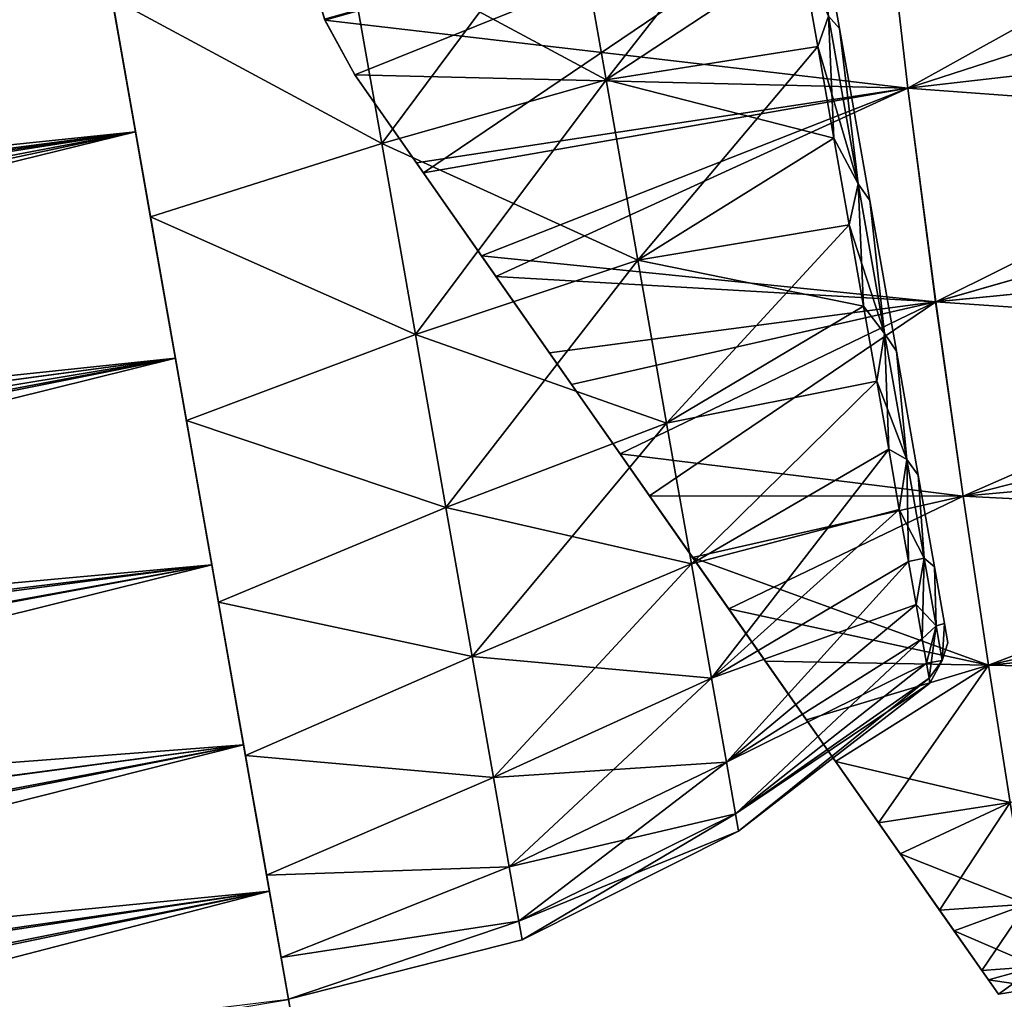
# Model space of a CAD drawing. Header units: millimetres. Extents: x -24 to 118, y -375 to 355.
# Tile 7 of 256: x 46 to 64, y 67 to 84. Entities that reach past the tile are written whole.
import ezdxf

# ---------------------------------------------------------------- set-up
doc = ezdxf.new("R2010")
doc.units = ezdxf.units.MM
doc.header["$LTSCALE"] = 52.148148
for name, color, linetype in [('13', 7, 'CONTINUOUS'), ('31', 7, 'CONTINUOUS'), ('36', 7, 'CONTINUOUS'), ('37', 7, 'CONTINUOUS'), ('5', 7, 'CONTINUOUS'), ('52', 7, 'CONTINUOUS'), ('54', 7, 'CONTINUOUS'), ('6', 7, 'CONTINUOUS')]:
    doc.layers.add(name, color=color, linetype=linetype)

msp = doc.modelspace()

# ---------------------------------------------------------------- linework, layer by layer
at = {"layer": '13', "color": 7, "linetype": 'CONTINUOUS', "true_color": 0xa2afbf}
for points in [[(45.452, 98.649, 21.035), (46.153, 94.672, 22.6), (49.089, 78.022, 21.035), (45.452, 98.649, 21.035)], [(45.452, 98.649, 21.035), (49.089, 78.022, 21.035), (47.271, 88.335, 20.45), (45.452, 98.649, 21.035)], [(49.089, 78.023, -21.036), (46.153, 94.672, -22.6), (45.452, 98.649, -21.036), (49.089, 78.023, -21.036)], [(49.089, 78.023, -21.036), (45.452, 98.649, -21.036), (47.271, 88.335, -20.45), (49.089, 78.023, -21.036)], [(46.153, 94.672, 22.6), (46.893, 90.475, 23.399), (48.388, 81.998, 22.6), (46.153, 94.672, 22.6)], [(46.153, 94.672, 22.6), (48.388, 81.998, 22.6), (49.089, 78.022, 21.035), (46.153, 94.672, 22.6)], [(49.089, 78.023, -21.036), (48.388, 81.999, -22.601), (46.153, 94.672, -22.6), (49.089, 78.023, -21.036)], [(48.388, 81.999, -22.601), (46.893, 90.476, -23.399), (46.153, 94.672, -22.6), (48.388, 81.999, -22.601)], [(48.388, 81.999, -22.601), (47.648, 86.196, -23.399), (46.893, 90.476, -23.399), (48.388, 81.999, -22.601)], [(46.893, 90.475, 23.399), (47.648, 86.195, 23.399), (48.388, 81.998, 22.6), (46.893, 90.475, 23.399)], [(47.271, 88.335, 20.45), (49.089, 78.022, 21.035), (47.964, 84.405, 20.057), (47.271, 88.335, 20.45)], [(47.964, 84.405, -20.057), (49.089, 78.023, -21.036), (47.271, 88.335, -20.45), (47.964, 84.405, -20.057)], [(49.089, 78.022, 21.035), (49.729, 74.392, 18.755), (47.964, 84.405, 20.057), (49.089, 78.022, 21.035)], [(47.964, 84.405, 20.057), (49.729, 74.392, 18.755), (48.63, 80.627, 18.893), (47.964, 84.405, 20.057)], [(48.63, 80.627, -18.893), (49.089, 78.023, -21.036), (47.964, 84.405, -20.057), (48.63, 80.627, -18.893)], [(48.63, 80.627, 18.893), (49.729, 74.392, 18.755), (49.244, 77.147, 17.004), (48.63, 80.627, 18.893)], [(49.729, 74.393, -18.756), (49.089, 78.023, -21.036), (48.63, 80.627, -18.893), (49.729, 74.393, -18.756)], [(49.244, 77.147, -17.004), (49.729, 74.393, -18.756), (48.63, 80.627, -18.893), (49.244, 77.147, -17.004)], [(49.729, 74.392, 18.755), (50.287, 71.23, 15.829), (49.244, 77.147, 17.004), (49.729, 74.392, 18.755)], [(49.244, 77.147, 17.004), (50.287, 71.23, 15.829), (49.782, 74.096, 14.461), (49.244, 77.147, 17.004)], [(50.287, 71.231, -15.83), (49.729, 74.393, -18.756), (49.244, 77.147, -17.004), (50.287, 71.231, -15.83)], [(49.782, 74.096, -14.461), (50.287, 71.231, -15.83), (49.244, 77.147, -17.004), (49.782, 74.096, -14.461)], [(50.287, 71.23, 15.829), (50.741, 68.657, 12.366), (49.782, 74.096, 14.461), (50.287, 71.23, 15.829)], [(49.782, 74.096, 14.461), (50.741, 68.657, 12.366), (50.223, 71.59, 11.362), (49.782, 74.096, 14.461)], [(50.741, 68.657, -12.367), (50.287, 71.231, -15.83), (49.782, 74.096, -14.461), (50.741, 68.657, -12.367)], [(50.223, 71.59, -11.362), (50.741, 68.657, -12.367), (49.782, 74.096, -14.461), (50.223, 71.59, -11.362)], [(50.741, 68.657, 12.366), (51.076, 66.757, 8.488), (50.223, 71.59, 11.362), (50.741, 68.657, 12.366)], [(50.223, 71.59, 11.362), (51.076, 66.757, 8.488), (50.552, 69.729, 7.825), (50.223, 71.59, 11.362)], [(51.076, 66.757, -8.489), (50.741, 68.657, -12.367), (50.223, 71.59, -11.362), (51.076, 66.757, -8.489)], [(50.552, 69.729, -7.825), (51.076, 66.757, -8.489), (50.223, 71.59, -11.362), (50.552, 69.729, -7.825)], [(51.076, 66.757, 8.488), (51.282, 65.589, 4.33), (50.552, 69.729, 7.825), (51.076, 66.757, 8.488)], [(50.552, 69.729, 7.825), (51.282, 65.589, 4.33), (50.754, 68.583, 3.988), (50.552, 69.729, 7.825)], [(51.282, 65.589, -4.33), (51.076, 66.757, -8.489), (50.552, 69.729, -7.825), (51.282, 65.589, -4.33)], [(50.754, 68.583, -3.988), (51.282, 65.589, -4.33), (50.552, 69.729, -7.825), (50.754, 68.583, -3.988)], [(51.282, 65.589, 4.33), (51.352, 65.192), (50.754, 68.583, 3.988), (51.282, 65.589, 4.33)], [(51.352, 65.192), (50.822, 68.196), (50.754, 68.583, 3.988), (51.352, 65.192)], [(50.822, 68.196), (51.282, 65.589, -4.33), (50.754, 68.583, -3.988), (50.822, 68.196)], [(51.352, 65.192), (51.282, 65.589, -4.33), (50.822, 68.196), (51.352, 65.192)]]:
    msp.add_3dface(points, dxfattribs=at)
at = {"layer": '31', "color": 7, "linetype": 'CONTINUOUS', "true_color": 0xe0f2ff}
for points in [[(71.672, 88.161, 23.592), (61.501, 86.729, 23.708), (61.962, 82.767, 22.726), (71.672, 88.161, 23.592)], [(72.046, 86.037, 23.084), (71.672, 88.161, 23.592), (61.962, 82.767, 22.726), (72.046, 86.037, 23.084)], [(51.715, 83.964, -23.459), (51.412, 85.004, -23.664), (61.502, 86.729, -23.708), (51.715, 83.964, -23.459)], [(51.708, 83.98, 23.462), (52.24, 83.004, 23.216), (61.501, 86.729, 23.708), (51.708, 83.98, 23.462)], [(61.96, 82.767, -22.726), (51.715, 83.964, -23.459), (61.502, 86.729, -23.708), (61.96, 82.767, -22.726)], [(52.24, 83.004, 23.216), (53.449, 81.278, 22.653), (61.501, 86.729, 23.708), (52.24, 83.004, 23.216)], [(61.501, 86.729, 23.708), (53.449, 81.278, 22.653), (61.962, 82.767, 22.726), (61.501, 86.729, 23.708)], [(72.046, 86.037, -23.084), (61.96, 82.767, -22.726), (61.502, 86.729, -23.708), (72.046, 86.037, -23.084)], [(72.046, 86.037, -23.084), (72.411, 83.967, -22.38), (61.96, 82.767, -22.726), (72.046, 86.037, -23.084)], [(72.411, 83.967, 22.38), (72.046, 86.037, 23.084), (61.962, 82.767, 22.726), (72.411, 83.967, 22.38)], [(52.24, 83.004, -23.216), (51.715, 83.964, -23.459), (61.96, 82.767, -22.726), (52.24, 83.004, -23.216)], [(72.411, 83.967, -22.38), (72.763, 81.969, -21.485), (61.96, 82.767, -22.726), (72.411, 83.967, -22.38)], [(72.411, 83.967, 22.38), (61.962, 82.767, 22.726), (62.45, 79.015, 21.04), (72.411, 83.967, 22.38)], [(72.763, 81.969, 21.485), (72.411, 83.967, 22.38), (62.45, 79.015, 21.04), (72.763, 81.969, 21.485)], [(53.326, 81.454, -22.718), (52.24, 83.004, -23.216), (61.96, 82.767, -22.726), (53.326, 81.454, -22.718)], [(54.467, 79.824, -22.035), (53.326, 81.454, -22.718), (61.96, 82.767, -22.726), (54.467, 79.824, -22.035)], [(53.449, 81.278, 22.653), (54.721, 79.461, 21.861), (61.962, 82.767, 22.726), (53.449, 81.278, 22.653)], [(62.447, 79.015, -21.04), (54.467, 79.824, -22.035), (61.96, 82.767, -22.726), (62.447, 79.015, -21.04)], [(61.962, 82.767, 22.726), (54.721, 79.461, 21.861), (62.45, 79.015, 21.04), (61.962, 82.767, 22.726)], [(72.763, 81.969, -21.485), (62.447, 79.015, -21.04), (61.96, 82.767, -22.726), (72.763, 81.969, -21.485)], [(72.763, 81.969, -21.485), (73.1, 80.062, -20.406), (62.447, 79.015, -21.04), (72.763, 81.969, -21.485)], [(73.1, 80.062, 20.406), (72.763, 81.969, 21.485), (62.45, 79.015, 21.04), (73.1, 80.062, 20.406)], [(73.1, 80.062, -20.406), (73.418, 78.26, -19.153), (62.447, 79.015, -21.04), (73.1, 80.062, -20.406)], [(73.1, 80.062, 20.406), (62.45, 79.015, 21.04), (62.934, 75.598, 18.694), (73.1, 80.062, 20.406)], [(73.418, 78.26, 19.153), (73.1, 80.062, 20.406), (62.934, 75.598, 18.694), (73.418, 78.26, 19.153)], [(55.661, 78.118, -21.133), (54.467, 79.824, -22.035), (62.447, 79.015, -21.04), (55.661, 78.118, -21.133)], [(54.721, 79.461, 21.861), (56.05, 77.563, 20.794), (62.45, 79.015, 21.04), (54.721, 79.461, 21.861)], [(56.903, 76.345, -19.964), (55.661, 78.118, -21.133), (62.447, 79.015, -21.04), (56.903, 76.345, -19.964)], [(56.05, 77.563, 20.794), (57.422, 75.604, 19.393), (62.45, 79.015, 21.04), (56.05, 77.563, 20.794)], [(62.931, 75.598, -18.694), (56.903, 76.345, -19.964), (62.447, 79.015, -21.04), (62.931, 75.598, -18.694)], [(62.45, 79.015, 21.04), (57.422, 75.604, 19.393), (62.934, 75.598, 18.694), (62.45, 79.015, 21.04)], [(73.418, 78.26, -19.153), (62.931, 75.598, -18.694), (62.447, 79.015, -21.04), (73.418, 78.26, -19.153)], [(73.418, 78.26, -19.153), (73.714, 76.58, -17.737), (62.931, 75.598, -18.694), (73.418, 78.26, -19.153)], [(73.714, 76.58, 17.737), (73.418, 78.26, 19.153), (62.934, 75.598, 18.694), (73.714, 76.58, 17.737)], [(73.714, 76.58, -17.737), (73.986, 75.036, -16.168), (62.931, 75.598, -18.694), (73.714, 76.58, -17.737)], [(73.714, 76.58, 17.737), (62.934, 75.598, 18.694), (63.38, 72.631, 15.755), (73.714, 76.58, 17.737)], [(73.986, 75.036, 16.168), (73.714, 76.58, 17.737), (63.38, 72.631, 15.755), (73.986, 75.036, 16.168)], [(58.179, 74.523, -18.467), (56.903, 76.345, -19.964), (62.931, 75.598, -18.694), (58.179, 74.523, -18.467)], [(57.422, 75.604, 19.393), (58.812, 73.619, 17.587), (62.934, 75.598, 18.694), (57.422, 75.604, 19.393)], [(63.378, 72.631, -15.755), (58.179, 74.523, -18.467), (62.931, 75.598, -18.694), (63.378, 72.631, -15.755)], [(62.934, 75.598, 18.694), (58.812, 73.619, 17.587), (63.38, 72.631, 15.755), (62.934, 75.598, 18.694)], [(73.986, 75.036, -16.168), (63.378, 72.631, -15.755), (62.931, 75.598, -18.694), (73.986, 75.036, -16.168)], [(73.986, 75.036, -16.168), (74.232, 73.641, -14.462), (63.378, 72.631, -15.755), (73.986, 75.036, -16.168)], [(74.232, 73.641, 14.462), (73.986, 75.036, 16.168), (63.38, 72.631, 15.755), (74.232, 73.641, 14.462)], [(59.454, 72.702, -16.576), (58.179, 74.523, -18.467), (63.378, 72.631, -15.755), (59.454, 72.702, -16.576)], [(58.812, 73.619, 17.587), (60.177, 71.669, 15.273), (63.38, 72.631, 15.755), (58.812, 73.619, 17.587)], [(74.232, 73.641, -14.462), (74.45, 72.407, -12.633), (63.378, 72.631, -15.755), (74.232, 73.641, -14.462)], [(74.232, 73.641, 14.462), (63.38, 72.631, 15.755), (63.761, 70.215, 12.308), (74.232, 73.641, 14.462)], [(60.689, 70.938, -14.208), (59.454, 72.702, -16.576), (63.378, 72.631, -15.755), (60.689, 70.938, -14.208)], [(60.177, 71.669, 15.273), (61.445, 69.859, 12.375), (63.38, 72.631, 15.755), (60.177, 71.669, 15.273)], [(63.76, 70.215, -12.308), (60.689, 70.938, -14.208), (63.378, 72.631, -15.755), (63.76, 70.215, -12.308)], [(63.38, 72.631, 15.755), (61.445, 69.859, 12.375), (63.761, 70.215, 12.308), (63.38, 72.631, 15.755)], [(74.45, 72.407, -12.633), (63.76, 70.215, -12.308), (63.378, 72.631, -15.755), (74.45, 72.407, -12.633)], [(61.825, 69.316, -11.297), (60.689, 70.938, -14.208), (63.76, 70.215, -12.308), (61.825, 69.316, -11.297)], [(61.445, 69.859, 12.375), (62.518, 68.326, 8.877), (63.761, 70.215, 12.308), (61.445, 69.859, 12.375)], [(64.051, 68.43, -8.454), (61.825, 69.316, -11.297), (63.76, 70.215, -12.308), (64.051, 68.43, -8.454)], [(63.761, 70.215, 12.308), (62.518, 68.326, 8.877), (64.051, 68.43, 8.454), (63.761, 70.215, 12.308)], [(62.772, 67.963, -7.782), (61.825, 69.316, -11.297), (64.051, 68.43, -8.454), (62.772, 67.963, -7.782)], [(62.518, 68.326, 8.877), (63.261, 67.265, 4.842), (64.051, 68.43, 8.454), (62.518, 68.326, 8.877)], [(64.229, 67.335, -4.307), (62.772, 67.963, -7.782), (64.051, 68.43, -8.454), (64.229, 67.335, -4.307)], [(64.051, 68.43, 8.454), (63.261, 67.265, 4.842), (64.229, 67.335, 4.307), (64.051, 68.43, 8.454)], [(63.377, 67.099, -3.76), (62.772, 67.963, -7.782), (64.229, 67.335, -4.307), (63.377, 67.099, -3.76)], [(63.261, 67.265, 4.842), (63.552, 66.849, 0.534), (64.229, 67.335, 4.307), (63.261, 67.265, 4.842)], [(64.285, 66.965, 0), (63.377, 67.099, -3.76), (64.229, 67.335, -4.307), (64.285, 66.965, 0)], [(64.229, 67.335, 4.307), (63.552, 66.849, 0.534), (64.285, 66.965, 0), (64.229, 67.335, 4.307)], [(63.552, 66.849, 0.534), (63.377, 67.099, -3.76), (64.285, 66.965, 0), (63.552, 66.849, 0.534)]]:
    msp.add_3dface(points, dxfattribs=at)
at = {"layer": '36', "color": 7, "linetype": 'CONTINUOUS', "true_color": 0xe0f2ff}
for points in [[(52.24, 83.004, -23.216), (53.326, 81.454, -22.718), (52.24, 83.004, -22.375), (52.24, 83.004, -23.216)], [(53.326, 81.454, -22.718), (54.467, 79.824, -22.035), (52.24, 83.004, -22.375), (53.326, 81.454, -22.718)], [(54.467, 79.824, -22.035), (55.661, 78.118, -21.133), (52.24, 83.004, -22.375), (54.467, 79.824, -22.035)], [(52.24, 83.004, -22.375), (55.661, 78.118, -21.133), (54.661, 79.548, -20.721), (52.24, 83.004, -22.375)], [(54.721, 79.461, 21.861), (53.449, 81.278, 22.653), (52.24, 83.004, 22.375), (54.721, 79.461, 21.861)], [(54.721, 79.461, 21.861), (52.24, 83.004, 22.375), (54.661, 79.548, 20.721), (54.721, 79.461, 21.861)], [(53.449, 81.278, 22.653), (52.24, 83.004, 23.216), (52.24, 83.004, 22.375), (53.449, 81.278, 22.653)], [(55.661, 78.118, -21.133), (56.903, 76.345, -19.964), (54.661, 79.548, -20.721), (55.661, 78.118, -21.133)], [(56.903, 76.345, -19.964), (58.179, 74.523, -18.467), (54.661, 79.548, -20.721), (56.903, 76.345, -19.964)], [(54.661, 79.548, -20.721), (58.179, 74.523, -18.467), (56.824, 76.458, -18.465), (54.661, 79.548, -20.721)], [(57.422, 75.604, 19.393), (56.05, 77.563, 20.794), (54.661, 79.548, 20.721), (57.422, 75.604, 19.393)], [(56.824, 76.458, 18.465), (57.422, 75.604, 19.393), (54.661, 79.548, 20.721), (56.824, 76.458, 18.465)], [(56.05, 77.563, 20.794), (54.721, 79.461, 21.861), (54.661, 79.548, 20.721), (56.05, 77.563, 20.794)], [(58.179, 74.523, -18.467), (59.454, 72.702, -16.576), (56.824, 76.458, -18.465), (58.179, 74.523, -18.467)], [(56.824, 76.458, -18.465), (59.454, 72.702, -16.576), (58.673, 73.817, -15.715), (56.824, 76.458, -18.465)], [(58.812, 73.619, 17.587), (57.422, 75.604, 19.393), (56.824, 76.458, 18.465), (58.812, 73.619, 17.587)], [(58.673, 73.817, 15.715), (58.812, 73.619, 17.587), (56.824, 76.458, 18.465), (58.673, 73.817, 15.715)], [(59.454, 72.702, -16.576), (60.689, 70.938, -14.208), (58.673, 73.817, -15.715), (59.454, 72.702, -16.576)], [(58.673, 73.817, -15.715), (60.689, 70.938, -14.208), (60.172, 71.677, -12.583), (58.673, 73.817, -15.715)], [(60.177, 71.669, 15.273), (58.812, 73.619, 17.587), (58.673, 73.817, 15.715), (60.177, 71.669, 15.273)], [(60.172, 71.677, 12.583), (60.177, 71.669, 15.273), (58.673, 73.817, 15.715), (60.172, 71.677, 12.583)], [(60.689, 70.938, -14.208), (61.825, 69.316, -11.297), (60.172, 71.677, -12.583), (60.689, 70.938, -14.208)], [(60.172, 71.677, -12.583), (61.825, 69.316, -11.297), (61.302, 70.063, -9.171), (60.172, 71.677, -12.583)], [(61.445, 69.859, 12.375), (60.177, 71.669, 15.273), (60.172, 71.677, 12.583), (61.445, 69.859, 12.375)], [(61.302, 70.063, 9.171), (61.445, 69.859, 12.375), (60.172, 71.677, 12.583), (61.302, 70.063, 9.171)], [(61.825, 69.316, -11.297), (62.772, 67.963, -7.782), (61.302, 70.063, -9.171), (61.825, 69.316, -11.297)], [(61.302, 70.063, -9.171), (62.772, 67.963, -7.782), (62.055, 68.987, -5.573), (61.302, 70.063, -9.171)], [(62.518, 68.326, 8.877), (61.445, 69.859, 12.375), (61.302, 70.063, 9.171), (62.518, 68.326, 8.877)], [(62.055, 68.987, 5.573), (62.518, 68.326, 8.877), (61.302, 70.063, 9.171), (62.055, 68.987, 5.573)], [(62.772, 67.963, -7.782), (63.377, 67.099, -3.76), (62.055, 68.987, -5.573), (62.772, 67.963, -7.782)], [(62.055, 68.987, -5.573), (63.377, 67.099, -3.76), (62.432, 68.449, -1.869), (62.055, 68.987, -5.573)], [(63.261, 67.265, 4.842), (62.518, 68.326, 8.877), (62.055, 68.987, 5.573), (63.261, 67.265, 4.842)], [(62.432, 68.449, 1.869), (63.261, 67.265, 4.842), (62.055, 68.987, 5.573), (62.432, 68.449, 1.869)], [(63.377, 67.099, -3.76), (63.552, 66.849, 0.534), (62.432, 68.449, -1.869), (63.377, 67.099, -3.76)], [(63.552, 66.849, 0.534), (63.261, 67.265, 4.842), (62.432, 68.449, 1.869), (63.552, 66.849, 0.534)], [(62.432, 68.449, -1.869), (63.552, 66.849, 0.534), (62.432, 68.449, 1.869), (62.432, 68.449, -1.869)]]:
    msp.add_3dface(points, dxfattribs=at)
at = {"layer": '37', "color": 7, "linetype": 'CONTINUOUS', "true_color": 0xe0f2ff}
for points in [[(51.412, 85.004, -23.664), (51.715, 83.964, -23.459), (51.412, 85.004, -22.852), (51.412, 85.004, -23.664)], [(51.412, 85.004, -22.852), (51.715, 83.964, -23.459), (51.713, 83.967, -22.647), (51.412, 85.004, -22.852)], [(51.708, 83.98, 23.462), (51.412, 85.004, 23.664), (51.713, 83.967, 22.647), (51.708, 83.98, 23.462)], [(51.412, 85.004, 23.664), (51.412, 85.004, 22.852), (51.713, 83.967, 22.647), (51.412, 85.004, 23.664)], [(52.24, 83.004, 23.216), (51.708, 83.98, 23.462), (52.24, 83.004, 22.375), (52.24, 83.004, 23.216)], [(52.24, 83.004, 22.375), (51.708, 83.98, 23.462), (51.713, 83.967, 22.647), (52.24, 83.004, 22.375)], [(51.715, 83.964, -23.459), (52.24, 83.004, -23.216), (51.713, 83.967, -22.647), (51.715, 83.964, -23.459)], [(52.24, 83.004, -23.216), (52.24, 83.004, -22.375), (51.713, 83.967, -22.647), (52.24, 83.004, -23.216)]]:
    msp.add_3dface(points, dxfattribs=at)
at = {"layer": '5', "color": 7, "linetype": 'CONTINUOUS', "true_color": 0xa2afbf}
for points in [[(46.153, 94.672, 22.6), (-3.6, 83.452, 23.153), (46.893, 90.475, 23.399), (46.153, 94.672, 22.6)], [(-3.6, 83.452, 23.153), (-1.857, 81.778, 23.408), (46.893, 90.475, 23.399), (-3.6, 83.452, 23.153)], [(-1.857, 81.778, 23.408), (0, 80, 23.5), (46.893, 90.475, 23.399), (-1.857, 81.778, 23.408)], [(0, 80, 23.5), (2.123, 78.78, 23.447), (46.893, 90.475, 23.399), (0, 80, 23.5)], [(46.893, 90.475, 23.399), (2.123, 78.78, 23.447), (47.648, 86.195, 23.399), (46.893, 90.475, 23.399)], [(2.123, 78.78, 23.447), (3.966, 77.72, 23.316), (47.648, 86.195, 23.399), (2.123, 78.78, 23.447)], [(3.966, 77.72, 23.316), (6.89, 76.039, 22.941), (47.648, 86.195, 23.399), (3.966, 77.72, 23.316)], [(47.648, 86.195, 23.399), (6.89, 76.039, 22.941), (48.388, 81.998, 22.6), (47.648, 86.195, 23.399)], [(6.89, 76.039, 22.941), (9.416, 74.586, 22.444), (48.388, 81.998, 22.6), (6.89, 76.039, 22.941)], [(9.416, 74.586, 22.444), (12.046, 73.074, 21.744), (48.388, 81.998, 22.6), (9.416, 74.586, 22.444)], [(48.388, 81.998, 22.6), (12.046, 73.074, 21.744), (49.089, 78.022, 21.035), (48.388, 81.998, 22.6)], [(12.046, 73.074, 21.744), (14.715, 71.54, 20.826), (49.089, 78.022, 21.035), (12.046, 73.074, 21.744)], [(14.715, 71.54, 20.826), (17.192, 70.116, 19.76), (49.089, 78.022, 21.035), (14.715, 71.54, 20.826)], [(49.089, 78.022, 21.035), (17.192, 70.116, 19.76), (49.729, 74.392, 18.755), (49.089, 78.022, 21.035)], [(17.192, 70.116, 19.76), (19.537, 68.768, 18.529), (49.729, 74.392, 18.755), (17.192, 70.116, 19.76)], [(19.537, 68.768, 18.529), (21.81, 67.461, 17.084), (49.729, 74.392, 18.755), (19.537, 68.768, 18.529)], [(49.729, 74.392, 18.755), (21.81, 67.461, 17.084), (50.287, 71.23, 15.829), (49.729, 74.392, 18.755)], [(21.81, 67.461, 17.084), (23.972, 66.218, 15.418), (50.287, 71.23, 15.829), (21.81, 67.461, 17.084)], [(23.972, 66.218, 15.418), (25.939, 65.088, 13.565), (50.287, 71.23, 15.829), (23.972, 66.218, 15.418)], [(50.287, 71.23, 15.829), (25.939, 65.088, 13.565), (50.741, 68.657, 12.366), (50.287, 71.23, 15.829)], [(25.939, 65.088, 13.565), (27.704, 64.074, 11.498), (50.741, 68.657, 12.366), (25.939, 65.088, 13.565)], [(27.704, 64.074, 11.498), (29.366, 63.116, 8.955), (50.741, 68.657, 12.366), (27.704, 64.074, 11.498)], [(50.741, 68.657, 12.366), (29.366, 63.116, 8.955), (51.076, 66.757, 8.488), (50.741, 68.657, 12.366)]]:
    msp.add_3dface(points, dxfattribs=at)
at = {"layer": '52', "color": 7, "linetype": 'CONTINUOUS', "true_color": 0xa2afbf}
for points in [[(56.063, 86.293, 20.063), (56.658, 82.915, 19.144), (59.777, 86.896, 18.042), (56.063, 86.293, 20.063)], [(59.777, 86.896, 18.042), (56.658, 82.915, 19.144), (60.082, 85.172, 17.603), (59.777, 86.896, 18.042)], [(52.084, 85.377, 21.262), (52.716, 81.797, 20.288), (56.063, 86.293, 20.063), (52.084, 85.377, 21.262)], [(56.658, 82.915, -19.144), (52.084, 85.377, -21.262), (56.063, 86.293, -20.063), (56.658, 82.915, -19.144)], [(56.063, 86.293, 20.063), (52.716, 81.797, 20.288), (56.658, 82.915, 19.144), (56.063, 86.293, 20.063)], [(56.658, 82.915, -19.144), (56.063, 86.293, -20.063), (60.082, 85.172, -17.603), (56.658, 82.915, -19.144)], [(52.716, 81.797, -20.288), (47.973, 84.354, -21.625), (52.084, 85.377, -21.262), (52.716, 81.797, -20.288)], [(52.084, 85.377, 21.262), (47.973, 84.354, 21.625), (52.716, 81.797, 20.288), (52.084, 85.377, 21.262)], [(52.716, 81.797, -20.288), (52.084, 85.377, -21.262), (56.658, 82.915, -19.144), (52.716, 81.797, -20.288)], [(60.082, 85.172, 17.603), (56.658, 82.915, 19.144), (60.377, 83.498, 16.995), (60.082, 85.172, 17.603)], [(60.377, 83.498, -16.995), (56.658, 82.915, -19.144), (60.082, 85.172, -17.603), (60.377, 83.498, -16.995)], [(48.651, 80.509, -20.514), (47.973, 84.354, -21.625), (52.716, 81.797, -20.288), (48.651, 80.509, -20.514)], [(47.973, 84.354, 21.625), (48.651, 80.509, 20.514), (52.716, 81.797, 20.288), (47.973, 84.354, 21.625)], [(56.658, 82.915, 19.144), (57.217, 79.745, 17.643), (60.377, 83.498, 16.995), (56.658, 82.915, 19.144)], [(60.66, 81.891, -16.223), (56.658, 82.915, -19.144), (60.377, 83.498, -16.995), (60.66, 81.891, -16.223)], [(60.377, 83.498, 16.995), (57.217, 79.745, 17.643), (60.66, 81.891, 16.223), (60.377, 83.498, 16.995)], [(52.716, 81.797, 20.288), (53.308, 78.438, 18.698), (56.658, 82.915, 19.144), (52.716, 81.797, 20.288)], [(57.217, 79.745, -17.643), (52.716, 81.797, -20.288), (56.658, 82.915, -19.144), (57.217, 79.745, -17.643)], [(56.658, 82.915, 19.144), (53.308, 78.438, 18.698), (57.217, 79.745, 17.643), (56.658, 82.915, 19.144)], [(57.217, 79.745, -17.643), (56.658, 82.915, -19.144), (60.66, 81.891, -16.223), (57.217, 79.745, -17.643)], [(60.66, 81.891, 16.223), (57.217, 79.745, 17.643), (60.929, 80.366, 15.295), (60.66, 81.891, 16.223)], [(60.929, 80.366, -15.295), (57.217, 79.745, -17.643), (60.66, 81.891, -16.223), (60.929, 80.366, -15.295)], [(53.308, 78.438, -18.698), (48.651, 80.509, -20.514), (52.716, 81.797, -20.288), (53.308, 78.438, -18.698)], [(52.716, 81.797, 20.288), (48.651, 80.509, 20.514), (53.308, 78.438, 18.698), (52.716, 81.797, 20.288)], [(53.308, 78.438, -18.698), (52.716, 81.797, -20.288), (57.217, 79.745, -17.643), (53.308, 78.438, -18.698)], [(49.282, 76.93, -18.705), (48.651, 80.509, -20.514), (53.308, 78.438, -18.698), (49.282, 76.93, -18.705)], [(48.651, 80.509, 20.514), (49.282, 76.93, 18.705), (53.308, 78.438, 18.698), (48.651, 80.509, 20.514)], [(57.217, 79.745, 17.643), (57.722, 76.881, 15.606), (60.929, 80.366, 15.295), (57.217, 79.745, 17.643)], [(61.181, 78.938, -14.22), (57.217, 79.745, -17.643), (60.929, 80.366, -15.295), (61.181, 78.938, -14.22)], [(60.929, 80.366, 15.295), (57.722, 76.881, 15.606), (61.181, 78.938, 14.22), (60.929, 80.366, 15.295)], [(53.308, 78.438, 18.698), (53.843, 75.402, 16.539), (57.217, 79.745, 17.643), (53.308, 78.438, 18.698)], [(57.722, 76.881, -15.606), (53.308, 78.438, -18.698), (57.217, 79.745, -17.643), (57.722, 76.881, -15.606)], [(57.217, 79.745, 17.643), (53.843, 75.402, 16.539), (57.722, 76.881, 15.606), (57.217, 79.745, 17.643)], [(57.722, 76.881, -15.606), (57.217, 79.745, -17.643), (61.181, 78.938, -14.22), (57.722, 76.881, -15.606)], [(61.181, 78.938, 14.22), (57.722, 76.881, 15.606), (61.413, 77.621, 13.008), (61.181, 78.938, 14.22)], [(61.413, 77.621, -13.008), (57.722, 76.881, -15.606), (61.181, 78.938, -14.22), (61.413, 77.621, -13.008)], [(53.843, 75.402, -16.539), (49.282, 76.93, -18.705), (53.308, 78.438, -18.698), (53.843, 75.402, -16.539)], [(53.308, 78.438, 18.698), (49.282, 76.93, 18.705), (53.843, 75.402, 16.539), (53.308, 78.438, 18.698)], [(53.843, 75.402, -16.539), (53.308, 78.438, -18.698), (57.722, 76.881, -15.606), (53.843, 75.402, -16.539)], [(57.722, 76.881, 15.606), (58.159, 74.408, 13.095), (61.413, 77.621, 13.008), (57.722, 76.881, 15.606)], [(58.159, 74.408, -13.095), (57.722, 76.881, -15.606), (61.413, 77.621, -13.008), (58.159, 74.408, -13.095)], [(61.413, 77.621, 13.008), (58.159, 74.408, 13.095), (61.624, 76.427, 11.67), (61.413, 77.621, 13.008)], [(61.624, 76.427, -11.67), (58.159, 74.408, -13.095), (61.413, 77.621, -13.008), (61.624, 76.427, -11.67)], [(49.844, 73.739, -16.258), (49.282, 76.93, -18.705), (53.843, 75.402, -16.539), (49.844, 73.739, -16.258)], [(49.282, 76.93, 18.705), (49.844, 73.739, 16.258), (53.843, 75.402, 16.539), (49.282, 76.93, 18.705)], [(53.843, 75.402, 16.539), (54.305, 72.781, 13.878), (57.722, 76.881, 15.606), (53.843, 75.402, 16.539)], [(58.159, 74.408, -13.095), (53.843, 75.402, -16.539), (57.722, 76.881, -15.606), (58.159, 74.408, -13.095)], [(57.722, 76.881, 15.606), (54.305, 72.781, 13.878), (58.159, 74.408, 13.095), (57.722, 76.881, 15.606)], [(58.159, 74.408, 13.095), (58.512, 72.402, 10.186), (61.624, 76.427, 11.67), (58.159, 74.408, 13.095)], [(61.81, 75.368, -10.22), (58.159, 74.408, -13.095), (61.624, 76.427, -11.67), (61.81, 75.368, -10.22)], [(61.624, 76.427, 11.67), (58.512, 72.402, 10.186), (61.81, 75.368, 10.22), (61.624, 76.427, 11.67)], [(54.305, 72.781, -13.878), (49.844, 73.739, -16.258), (53.843, 75.402, -16.539), (54.305, 72.781, -13.878)], [(53.843, 75.402, 16.539), (49.844, 73.739, 16.258), (54.305, 72.781, 13.878), (53.843, 75.402, 16.539)], [(54.305, 72.781, -13.878), (53.843, 75.402, -16.539), (58.159, 74.408, -13.095), (54.305, 72.781, -13.878)], [(58.512, 72.402, -10.186), (58.159, 74.408, -13.095), (61.81, 75.368, -10.22), (58.512, 72.402, -10.186)], [(61.81, 75.368, 10.22), (58.512, 72.402, 10.186), (61.971, 74.454, 8.672), (61.81, 75.368, 10.22)], [(61.971, 74.454, -8.672), (58.512, 72.402, -10.186), (61.81, 75.368, -10.22), (61.971, 74.454, -8.672)], [(54.305, 72.781, 13.878), (54.68, 70.656, 10.795), (58.159, 74.408, 13.095), (54.305, 72.781, 13.878)], [(58.512, 72.402, -10.186), (54.305, 72.781, -13.878), (58.159, 74.408, -13.095), (58.512, 72.402, -10.186)], [(58.159, 74.408, 13.095), (54.68, 70.656, 10.795), (58.512, 72.402, 10.186), (58.159, 74.408, 13.095)], [(58.512, 72.402, 10.186), (58.773, 70.924, 6.968), (61.971, 74.454, 8.672), (58.512, 72.402, 10.186)], [(62.105, 73.694, -7.04), (58.512, 72.402, -10.186), (61.971, 74.454, -8.672), (62.105, 73.694, -7.04)], [(61.971, 74.454, 8.672), (58.773, 70.924, 6.968), (62.105, 73.694, 7.04), (61.971, 74.454, 8.672)], [(50.319, 71.045, -13.258), (49.844, 73.739, -16.258), (54.305, 72.781, -13.878), (50.319, 71.045, -13.258)], [(49.844, 73.739, 16.258), (50.319, 71.045, 13.258), (54.305, 72.781, 13.878), (49.844, 73.739, 16.258)], [(58.773, 70.924, -6.968), (58.512, 72.402, -10.186), (62.105, 73.694, -7.04), (58.773, 70.924, -6.968)], [(62.105, 73.694, 7.04), (58.773, 70.924, 6.968), (62.211, 73.095, 5.34), (62.105, 73.694, 7.04)], [(62.211, 73.095, -5.34), (58.773, 70.924, -6.968), (62.105, 73.694, -7.04), (62.211, 73.095, -5.34)], [(58.773, 70.924, 6.968), (58.932, 70.019, 3.538), (62.211, 73.095, 5.34), (58.773, 70.924, 6.968)], [(62.287, 72.663, -3.589), (58.773, 70.924, -6.968), (62.211, 73.095, -5.34), (62.287, 72.663, -3.589)], [(62.211, 73.095, 5.34), (58.932, 70.019, 3.538), (62.287, 72.663, 3.589), (62.211, 73.095, 5.34)], [(54.68, 70.656, -10.795), (50.319, 71.045, -13.258), (54.305, 72.781, -13.878), (54.68, 70.656, -10.795)], [(54.305, 72.781, 13.878), (50.319, 71.045, 13.258), (54.68, 70.656, 10.795), (54.305, 72.781, 13.878)], [(54.68, 70.656, -10.795), (54.305, 72.781, -13.878), (58.512, 72.402, -10.186), (54.68, 70.656, -10.795)], [(58.932, 70.019, -3.538), (58.773, 70.924, -6.968), (62.287, 72.663, -3.589), (58.932, 70.019, -3.538)], [(62.287, 72.663, 3.589), (58.932, 70.019, 3.538), (62.333, 72.402, 1.803), (62.287, 72.663, 3.589)], [(62.333, 72.402, -1.803), (58.932, 70.019, -3.538), (62.287, 72.663, -3.589), (62.333, 72.402, -1.803)], [(54.68, 70.656, 10.795), (54.956, 69.089, 7.384), (58.512, 72.402, 10.186), (54.68, 70.656, 10.795)], [(58.773, 70.924, -6.968), (54.68, 70.656, -10.795), (58.512, 72.402, -10.186), (58.773, 70.924, -6.968)], [(58.512, 72.402, 10.186), (54.956, 69.089, 7.384), (58.773, 70.924, 6.968), (58.512, 72.402, 10.186)], [(58.932, 70.019, 3.538), (58.986, 69.714), (62.333, 72.402, 1.803), (58.932, 70.019, 3.538)], [(62.349, 72.315), (58.932, 70.019, -3.538), (62.333, 72.402, -1.803), (62.349, 72.315)], [(62.333, 72.402, 1.803), (58.986, 69.714), (62.349, 72.315), (62.333, 72.402, 1.803)], [(58.986, 69.714), (58.932, 70.019, -3.538), (62.349, 72.315), (58.986, 69.714)], [(50.691, 68.941, -9.806), (50.319, 71.045, -13.258), (54.68, 70.656, -10.795), (50.691, 68.941, -9.806)], [(50.319, 71.045, 13.258), (50.691, 68.941, 9.806), (54.68, 70.656, 10.795), (50.319, 71.045, 13.258)], [(54.956, 69.089, -7.384), (54.68, 70.656, -10.795), (58.773, 70.924, -6.968), (54.956, 69.089, -7.384)], [(54.956, 69.089, 7.384), (55.125, 68.13, 3.749), (58.773, 70.924, 6.968), (54.956, 69.089, 7.384)], [(58.932, 70.019, -3.538), (54.956, 69.089, -7.384), (58.773, 70.924, -6.968), (58.932, 70.019, -3.538)], [(58.773, 70.924, 6.968), (55.125, 68.13, 3.749), (58.932, 70.019, 3.538), (58.773, 70.924, 6.968)], [(54.956, 69.089, -7.384), (50.691, 68.941, -9.806), (54.68, 70.656, -10.795), (54.956, 69.089, -7.384)], [(54.68, 70.656, 10.795), (50.691, 68.941, 9.806), (54.956, 69.089, 7.384), (54.68, 70.656, 10.795)], [(55.125, 68.13, -3.749), (54.956, 69.089, -7.384), (58.932, 70.019, -3.538), (55.125, 68.13, -3.749)], [(55.125, 68.13, 3.749), (55.182, 67.807), (58.932, 70.019, 3.538), (55.125, 68.13, 3.749)], [(58.986, 69.714), (55.125, 68.13, -3.749), (58.932, 70.019, -3.538), (58.986, 69.714)], [(58.932, 70.019, 3.538), (55.182, 67.807), (58.986, 69.714), (58.932, 70.019, 3.538)], [(55.182, 67.807), (55.125, 68.13, -3.749), (58.986, 69.714), (55.182, 67.807)], [(50.945, 67.496, -6.021), (50.691, 68.941, -9.806), (54.956, 69.089, -7.384), (50.945, 67.496, -6.021)], [(50.691, 68.941, 9.806), (50.945, 67.496, 6.021), (54.956, 69.089, 7.384), (50.691, 68.941, 9.806)], [(55.125, 68.13, -3.749), (50.945, 67.496, -6.021), (54.956, 69.089, -7.384), (55.125, 68.13, -3.749)], [(54.956, 69.089, 7.384), (50.945, 67.496, 6.021), (55.125, 68.13, 3.749), (54.956, 69.089, 7.384)], [(51.075, 66.762, -2.03), (50.945, 67.496, -6.021), (55.125, 68.13, -3.749), (51.075, 66.762, -2.03)], [(50.945, 67.496, 6.021), (51.075, 66.762, 2.03), (55.125, 68.13, 3.749), (50.945, 67.496, 6.021)], [(55.182, 67.807), (51.075, 66.762, -2.03), (55.125, 68.13, -3.749), (55.182, 67.807)], [(55.125, 68.13, 3.749), (51.075, 66.762, 2.03), (55.182, 67.807), (55.125, 68.13, 3.749)], [(51.075, 66.762, 2.03), (51.075, 66.762, -2.03), (55.182, 67.807), (51.075, 66.762, 2.03)]]:
    msp.add_3dface(points, dxfattribs=at)
at = {"layer": '54', "color": 7, "linetype": 'CONTINUOUS', "true_color": 0xa2afbf}
for points in [[(60.182, 87.095, -17.409), (60.76, 83.816, -16.399), (60.568, 84.034, -16.893), (60.182, 87.095, -17.409)], [(60.182, 87.095, 17.409), (60.568, 84.034, 16.893), (60.76, 83.816, 16.399), (60.182, 87.095, 17.409)], [(60.082, 85.172, 17.603), (60.377, 83.498, 16.995), (60.568, 84.034, 16.893), (60.082, 85.172, 17.603)], [(60.377, 83.498, -16.995), (60.082, 85.172, -17.603), (60.568, 84.034, -16.893), (60.377, 83.498, -16.995)], [(60.377, 83.498, 16.995), (60.66, 81.891, 16.223), (60.568, 84.034, 16.893), (60.377, 83.498, 16.995)], [(60.377, 83.498, -16.995), (60.568, 84.034, -16.893), (61.088, 81.087, -15.403), (60.377, 83.498, -16.995)], [(60.66, 81.891, 16.223), (61.088, 81.087, 15.403), (60.568, 84.034, 16.893), (60.66, 81.891, 16.223)], [(60.568, 84.034, -16.893), (60.76, 83.816, -16.399), (61.088, 81.087, -15.403), (60.568, 84.034, -16.893)], [(60.568, 84.034, 16.893), (61.088, 81.087, 15.403), (60.76, 83.816, 16.399), (60.568, 84.034, 16.893)], [(60.76, 83.816, -16.399), (61.293, 80.794, -14.759), (61.088, 81.087, -15.403), (60.76, 83.816, -16.399)], [(60.76, 83.816, 16.399), (61.088, 81.087, 15.403), (61.293, 80.794, 14.759), (60.76, 83.816, 16.399)], [(60.66, 81.891, -16.223), (60.377, 83.498, -16.995), (61.088, 81.087, -15.403), (60.66, 81.891, -16.223)], [(60.66, 81.891, 16.223), (60.929, 80.366, 15.295), (61.088, 81.087, 15.403), (60.66, 81.891, 16.223)], [(60.929, 80.366, -15.295), (60.66, 81.891, -16.223), (61.088, 81.087, -15.403), (60.929, 80.366, -15.295)], [(60.929, 80.366, 15.295), (61.181, 78.938, 14.22), (61.088, 81.087, 15.403), (60.929, 80.366, 15.295)], [(60.929, 80.366, -15.295), (61.088, 81.087, -15.403), (61.551, 78.46, -13.388), (60.929, 80.366, -15.295)], [(61.181, 78.938, 14.22), (61.551, 78.46, 13.388), (61.088, 81.087, 15.403), (61.181, 78.938, 14.22)], [(61.088, 81.087, -15.403), (61.293, 80.794, -14.759), (61.551, 78.46, -13.388), (61.088, 81.087, -15.403)], [(61.088, 81.087, 15.403), (61.551, 78.46, 13.388), (61.293, 80.794, 14.759), (61.088, 81.087, 15.403)], [(61.293, 80.794, -14.759), (61.76, 78.145, -12.551), (61.551, 78.46, -13.388), (61.293, 80.794, -14.759)], [(61.293, 80.794, 14.759), (61.551, 78.46, 13.388), (61.76, 78.145, 12.551), (61.293, 80.794, 14.759)], [(61.181, 78.938, -14.22), (60.929, 80.366, -15.295), (61.551, 78.46, -13.388), (61.181, 78.938, -14.22)], [(61.181, 78.938, 14.22), (61.413, 77.621, 13.008), (61.551, 78.46, 13.388), (61.181, 78.938, 14.22)], [(61.413, 77.621, -13.008), (61.181, 78.938, -14.22), (61.551, 78.46, -13.388), (61.413, 77.621, -13.008)], [(61.413, 77.621, 13.008), (61.624, 76.427, 11.67), (61.551, 78.46, 13.388), (61.413, 77.621, 13.008)], [(61.413, 77.621, -13.008), (61.551, 78.46, -13.388), (61.942, 76.242, -10.918), (61.413, 77.621, -13.008)], [(61.624, 76.427, 11.67), (61.942, 76.242, 10.918), (61.551, 78.46, 13.388), (61.624, 76.427, 11.67)], [(61.551, 78.46, -13.388), (61.76, 78.145, -12.551), (61.942, 76.242, -10.918), (61.551, 78.46, -13.388)], [(61.551, 78.46, 13.388), (61.942, 76.242, 10.918), (61.76, 78.145, 12.551), (61.551, 78.46, 13.388)], [(61.76, 78.145, -12.551), (62.144, 75.971, -9.861), (61.942, 76.242, -10.918), (61.76, 78.145, -12.551)], [(61.76, 78.145, 12.551), (61.942, 76.242, 10.918), (62.144, 75.971, 9.861), (61.76, 78.145, 12.551)], [(61.624, 76.427, -11.67), (61.413, 77.621, -13.008), (61.942, 76.242, -10.918), (61.624, 76.427, -11.67)], [(61.624, 76.427, 11.67), (61.81, 75.368, 10.22), (61.942, 76.242, 10.918), (61.624, 76.427, 11.67)], [(61.81, 75.368, -10.22), (61.624, 76.427, -11.67), (61.942, 76.242, -10.918), (61.81, 75.368, -10.22)], [(61.81, 75.368, 10.22), (61.971, 74.454, 8.672), (61.942, 76.242, 10.918), (61.81, 75.368, 10.22)], [(61.81, 75.368, -10.22), (61.942, 76.242, -10.918), (62.248, 74.509, -8.075), (61.81, 75.368, -10.22)], [(61.971, 74.454, 8.672), (62.248, 74.509, 8.075), (61.942, 76.242, 10.918), (61.971, 74.454, 8.672)], [(61.942, 76.242, -10.918), (62.144, 75.971, -9.861), (62.248, 74.509, -8.075), (61.942, 76.242, -10.918)], [(61.942, 76.242, 10.918), (62.248, 74.509, 8.075), (62.144, 75.971, 9.861), (61.942, 76.242, 10.918)], [(62.144, 75.971, -9.861), (62.429, 74.356, -6.793), (62.248, 74.509, -8.075), (62.144, 75.971, -9.861)], [(62.144, 75.971, 9.861), (62.248, 74.509, 8.075), (62.429, 74.356, 6.793), (62.144, 75.971, 9.861)], [(61.971, 74.454, -8.672), (61.81, 75.368, -10.22), (62.248, 74.509, -8.075), (61.971, 74.454, -8.672)], [(61.971, 74.454, 8.672), (62.105, 73.694, 7.04), (62.248, 74.509, 8.075), (61.971, 74.454, 8.672)], [(62.105, 73.694, -7.04), (61.971, 74.454, -8.672), (62.248, 74.509, -8.075), (62.105, 73.694, -7.04)], [(62.105, 73.694, 7.04), (62.211, 73.095, 5.34), (62.248, 74.509, 8.075), (62.105, 73.694, 7.04)], [(62.105, 73.694, -7.04), (62.248, 74.509, -8.075), (62.458, 73.319, -4.958), (62.105, 73.694, -7.04)], [(62.211, 73.095, 5.34), (62.458, 73.319, 4.958), (62.248, 74.509, 8.075), (62.211, 73.095, 5.34)], [(62.248, 74.509, -8.075), (62.429, 74.356, -6.793), (62.458, 73.319, -4.958), (62.248, 74.509, -8.075)], [(62.248, 74.509, 8.075), (62.458, 73.319, 4.958), (62.429, 74.356, 6.793), (62.248, 74.509, 8.075)], [(62.429, 74.356, -6.793), (62.604, 73.361, -3.463), (62.458, 73.319, -4.958), (62.429, 74.356, -6.793)], [(62.429, 74.356, 6.793), (62.458, 73.319, 4.958), (62.604, 73.361, 3.463), (62.429, 74.356, 6.793)], [(62.211, 73.095, -5.34), (62.105, 73.694, -7.04), (62.458, 73.319, -4.958), (62.211, 73.095, -5.34)], [(62.211, 73.095, 5.34), (62.287, 72.663, 3.589), (62.458, 73.319, 4.958), (62.211, 73.095, 5.34)], [(62.287, 72.663, -3.589), (62.211, 73.095, -5.34), (62.458, 73.319, -4.958), (62.287, 72.663, -3.589)], [(62.287, 72.663, 3.589), (62.333, 72.402, 1.803), (62.458, 73.319, 4.958), (62.287, 72.663, 3.589)], [(62.287, 72.663, -3.589), (62.458, 73.319, -4.958), (62.564, 72.714, -1.672), (62.287, 72.663, -3.589)], [(62.333, 72.402, 1.803), (62.564, 72.714, 1.672), (62.458, 73.319, 4.958), (62.333, 72.402, 1.803)], [(62.458, 73.319, -4.958), (62.604, 73.361, -3.463), (62.564, 72.714, -1.672), (62.458, 73.319, -4.958)], [(62.458, 73.319, 4.958), (62.564, 72.714, 1.672), (62.604, 73.361, 3.463), (62.458, 73.319, 4.958)], [(62.604, 73.361, -3.463), (62.663, 73.025), (62.564, 72.714, -1.672), (62.604, 73.361, -3.463)], [(62.564, 72.714, 1.672), (62.663, 73.025), (62.604, 73.361, 3.463), (62.564, 72.714, 1.672)], [(62.564, 72.714, -1.672), (62.663, 73.025), (62.564, 72.714, 1.672), (62.564, 72.714, -1.672)], [(62.333, 72.402, -1.803), (62.287, 72.663, -3.589), (62.564, 72.714, -1.672), (62.333, 72.402, -1.803)], [(62.333, 72.402, 1.803), (62.349, 72.315), (62.564, 72.714, 1.672), (62.333, 72.402, 1.803)], [(62.349, 72.315), (62.333, 72.402, -1.803), (62.564, 72.714, -1.672), (62.349, 72.315)], [(62.349, 72.315), (62.564, 72.714, -1.672), (62.564, 72.714, 1.672), (62.349, 72.315)]]:
    msp.add_3dface(points, dxfattribs=at)
at = {"layer": '6', "color": 7, "linetype": 'CONTINUOUS', "true_color": 0xa2afbf}
for points in [[(-3.605, 83.457, -23.152), (-5.226, 85.011, -22.762), (46.893, 90.476, -23.399), (-3.605, 83.457, -23.152)], [(-1.862, 81.783, -23.408), (-3.605, 83.457, -23.152), (46.893, 90.476, -23.399), (-1.862, 81.783, -23.408)], [(47.648, 86.196, -23.399), (-1.862, 81.783, -23.408), (46.893, 90.476, -23.399), (47.648, 86.196, -23.399)], [(0, 80, -23.5), (-1.862, 81.783, -23.408), (47.648, 86.196, -23.399), (0, 80, -23.5)], [(2.438, 78.599, -23.431), (0, 80, -23.5), (47.648, 86.196, -23.399), (2.438, 78.599, -23.431)], [(4.469, 77.431, -23.266), (2.438, 78.599, -23.431), (47.648, 86.196, -23.399), (4.469, 77.431, -23.266)], [(48.388, 81.999, -22.601), (4.469, 77.431, -23.266), (47.648, 86.196, -23.399), (48.388, 81.999, -22.601)], [(6.149, 76.465, -23.055), (4.469, 77.431, -23.266), (48.388, 81.999, -22.601), (6.149, 76.465, -23.055)], [(7.629, 75.614, -22.812), (6.149, 76.465, -23.055), (48.388, 81.999, -22.601), (7.629, 75.614, -22.812)], [(10.515, 73.954, -22.175), (7.629, 75.614, -22.812), (48.388, 81.999, -22.601), (10.515, 73.954, -22.175)], [(49.089, 78.023, -21.036), (10.515, 73.954, -22.175), (48.388, 81.999, -22.601), (49.089, 78.023, -21.036)], [(12.076, 73.057, -21.735), (10.515, 73.954, -22.175), (49.089, 78.023, -21.036), (12.076, 73.057, -21.735)], [(13.66, 72.146, -21.216), (12.076, 73.057, -21.735), (49.089, 78.023, -21.036), (13.66, 72.146, -21.216)], [(15.225, 71.247, -20.624), (13.66, 72.146, -21.216), (49.089, 78.023, -21.036), (15.225, 71.247, -20.624)], [(49.729, 74.393, -18.756), (15.225, 71.247, -20.624), (49.089, 78.023, -21.036), (49.729, 74.393, -18.756)], [(16.717, 70.389, -19.982), (15.225, 71.247, -20.624), (49.729, 74.393, -18.756), (16.717, 70.389, -19.982)], [(19.347, 68.877, -18.638), (16.717, 70.389, -19.982), (49.729, 74.393, -18.756), (19.347, 68.877, -18.638)], [(50.287, 71.231, -15.83), (19.347, 68.877, -18.638), (49.729, 74.393, -18.756), (50.287, 71.231, -15.83)], [(21.876, 67.422, -17.038), (19.347, 68.877, -18.638), (50.287, 71.231, -15.83), (21.876, 67.422, -17.038)], [(24.23, 66.069, -15.195), (21.876, 67.422, -17.038), (50.287, 71.231, -15.83), (24.23, 66.069, -15.195)], [(50.741, 68.657, -12.367), (24.23, 66.069, -15.195), (50.287, 71.231, -15.83), (50.741, 68.657, -12.367)], [(26.163, 64.958, -13.326), (24.23, 66.069, -15.195), (50.741, 68.657, -12.367), (26.163, 64.958, -13.326)], [(27.945, 63.933, -11.17), (26.163, 64.958, -13.326), (50.741, 68.657, -12.367), (27.945, 63.933, -11.17)], [(51.076, 66.757, -8.489), (27.945, 63.933, -11.17), (50.741, 68.657, -12.367), (51.076, 66.757, -8.489)]]:
    msp.add_3dface(points, dxfattribs=at)

doc.saveas('drawing.dxf')
